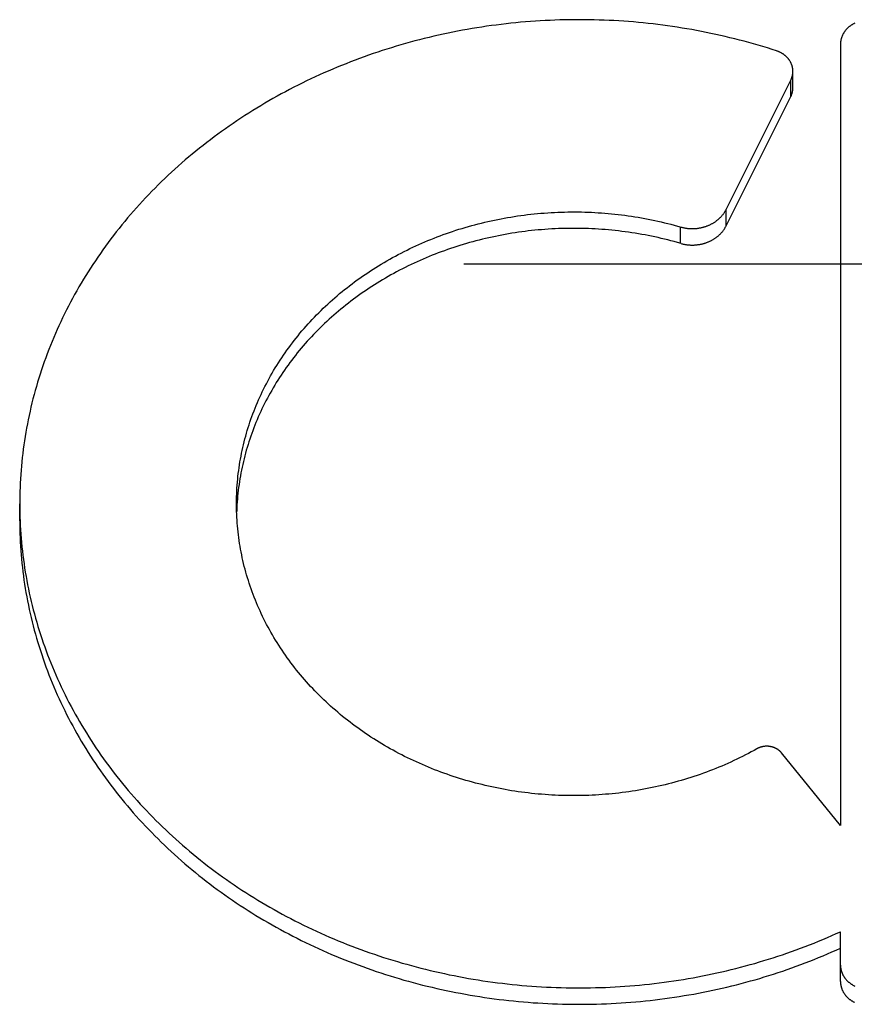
# Model space of a CAD drawing. Header units: inches. Extents: x 0 to 94.4, y 0 to 61.1.
# Tile 80 of 112: x 69.733 to 69.987, y 36.696 to 36.995. Entities that reach past the tile are written whole.
import ezdxf

# ---------------------------------------------------------------- set-up
doc = ezdxf.new("R2010")
doc.units = ezdxf.units.IN
doc.header["$LTSCALE"] = 5.194444
doc.header["$MEASUREMENT"] = 0
doc.linetypes.add('HIDDEN', pattern=[0.2, 0.1, -0.1])
doc.layers.add('DEFAULT_2', color=8, linetype='HIDDEN')
doc.layers.add('DOOR_ASSEMBLY', color=7, linetype='CONTINUOUS')

msp = doc.modelspace()

# ---------------------------------------------------------------- linework, layer by layer
at = {"layer": 'DEFAULT_2', "color": 8, "linetype": 'HIDDEN'}
msp.add_line((92.20439, 36.92081), (69.01142, 36.92081), dxfattribs=at)
at = {"layer": 'DOOR_ASSEMBLY', "color": 7, "linetype": 'Continuous'}
for p, q in [((69.98281, 36.98776), (69.98281, 36.75012)), ((69.96835, 36.97451), (69.96835, 36.97951)), ((69.94803, 36.93748), (69.96771, 36.97686)), ((69.96771, 36.97186), (69.96771, 36.97686)), ((69.94803, 36.93248), (69.96771, 36.97186)), ((69.94811, 36.93263), (69.94811, 36.93763)), ((69.93421, 36.92717), (69.93421, 36.93217)), ((69.73331, 36.84278), (69.73331, 36.84798)), ((69.98281, 36.75012), (69.96491, 36.77221)), ((69.98281, 36.70269), (69.98281, 36.71785))]:
    msp.add_line(p, q, dxfattribs=at)
for points in [[(69.96341, 36.9857), (69.96201, 36.98615), (69.96061, 36.9866), (69.9592, 36.98703), (69.95778, 36.98745), (69.95637, 36.98785), (69.95494, 36.98825), (69.95352, 36.98864), (69.95209, 36.98902), (69.95066, 36.98938), (69.94922, 36.98974), (69.94778, 36.99008), (69.94634, 36.99042), (69.94489, 36.99074), (69.94344, 36.99105), (69.94199, 36.99135), (69.94053, 36.99164), (69.93907, 36.99191), (69.93761, 36.99218), (69.93615, 36.99244), (69.93468, 36.99268), (69.93321, 36.99291), (69.93174, 36.99314), (69.93026, 36.99335), (69.92879, 36.99355), (69.92731, 36.99373), (69.92583, 36.99391), (69.92435, 36.99408), (69.92286, 36.99423), (69.92138, 36.99437), (69.91989, 36.99451), (69.91841, 36.99463), (69.91692, 36.99474), (69.91543, 36.99483), (69.91394, 36.99492), (69.91245, 36.995), (69.91095, 36.99506), (69.90946, 36.99511), (69.90797, 36.99515), (69.90648, 36.99518), (69.90498, 36.9952), (69.90349, 36.99521), (69.90199, 36.9952), (69.9005, 36.99519), (69.89901, 36.99516), (69.89751, 36.99512), (69.89602, 36.99507), (69.89453, 36.99501), (69.89304, 36.99494), (69.89155, 36.99486), (69.89006, 36.99476), (69.88857, 36.99465), (69.88708, 36.99454), (69.88559, 36.99441), (69.88411, 36.99427), (69.88262, 36.99412), (69.88114, 36.99395), (69.87966, 36.99378), (69.87818, 36.99359), (69.87671, 36.9934), (69.87523, 36.99319), (69.87376, 36.99297), (69.87229, 36.99274), (69.87082, 36.9925), (69.86936, 36.99224), (69.8679, 36.99198), (69.86644, 36.9917), (69.86498, 36.99142), (69.86353, 36.99112), (69.86207, 36.99081), (69.86063, 36.99049), (69.85918, 36.99016), (69.85774, 36.98982), (69.8563, 36.98947), (69.85487, 36.98911), (69.85344, 36.98873), (69.85201, 36.98835), (69.85059, 36.98795), (69.84917, 36.98754), (69.84776, 36.98713), (69.84635, 36.9867), (69.84494, 36.98626), (69.84354, 36.98581), (69.84215, 36.98535), (69.84076, 36.98488), (69.83937, 36.9844), (69.83799, 36.98391), (69.83661, 36.9834), (69.83524, 36.98289), (69.83387, 36.98237), (69.83251, 36.98183), (69.83116, 36.98129), (69.82981, 36.98074), (69.82846, 36.98017), (69.82712, 36.9796), (69.82579, 36.97901), (69.82447, 36.97842), (69.82314, 36.97781), (69.82183, 36.9772), (69.82052, 36.97657), (69.81922, 36.97594), (69.81793, 36.97529), (69.81664, 36.97464), (69.81536, 36.97397), (69.81408, 36.9733), (69.81281, 36.97262), (69.81155, 36.97192), (69.8103, 36.97122), (69.80905, 36.97051), (69.80781, 36.96978), (69.80658, 36.96905), (69.80535, 36.96831), (69.80414, 36.96756), (69.80293, 36.9668), (69.80173, 36.96603), (69.80053, 36.96526), (69.79935, 36.96447), (69.79817, 36.96367), (69.797, 36.96287), (69.79584, 36.96206), (69.79468, 36.96123), (69.79354, 36.9604), (69.7924, 36.95956), (69.79127, 36.95871), (69.79015, 36.95786), (69.78904, 36.95699), (69.78794, 36.95612), (69.78685, 36.95524), (69.78577, 36.95435), (69.78469, 36.95345), (69.78363, 36.95254), (69.78257, 36.95163), (69.78152, 36.9507), (69.78048, 36.94977), (69.77946, 36.94883), (69.77844, 36.94789), (69.77743, 36.94693), (69.77643, 36.94597), (69.77544, 36.945), (69.77446, 36.94402), (69.77349, 36.94304), (69.77253, 36.94205), (69.77158, 36.94105), (69.77064, 36.94004), (69.76971, 36.93903), (69.7688, 36.93801), (69.76789, 36.93698), (69.76699, 36.93595), (69.7661, 36.93491), (69.76523, 36.93386), (69.76436, 36.93281), (69.7635, 36.93175), (69.76266, 36.93068), (69.76183, 36.92961), (69.761, 36.92853), (69.76019, 36.92744), (69.75939, 36.92635), (69.7586, 36.92525), (69.75782, 36.92414), (69.75706, 36.92303), (69.7563, 36.92192), (69.75556, 36.9208), (69.75482, 36.91967), (69.7541, 36.91854), (69.75339, 36.9174), (69.75269, 36.91626), (69.75201, 36.91511), (69.75133, 36.91395), (69.75067, 36.91279), (69.75001, 36.91163), (69.74937, 36.91046), (69.74875, 36.90929), (69.74813, 36.90811), (69.74753, 36.90692), (69.74693, 36.90574), (69.74635, 36.90454), (69.74579, 36.90335), (69.74523, 36.90215), (69.74469, 36.90094), (69.74416, 36.89973), (69.74364, 36.89852), (69.74313, 36.8973), (69.74264, 36.89608), (69.74215, 36.89486), (69.74169, 36.89363), (69.74123, 36.8924), (69.74078, 36.89116), (69.74035, 36.88992), (69.73993, 36.88868), (69.73953, 36.88744), (69.73913, 36.88619), (69.73875, 36.88494), (69.73838, 36.88368), (69.73803, 36.88243), (69.73768, 36.88117), (69.73735, 36.87991), (69.73704, 36.87864), (69.73673, 36.87738), (69.73644, 36.87611), (69.73616, 36.87484)], [(69.98715, 36.99413), (69.98701, 36.99406), (69.98687, 36.99399), (69.98674, 36.99392), (69.98661, 36.99385), (69.98648, 36.99377), (69.98635, 36.99369), (69.98622, 36.99361), (69.9861, 36.99353), (69.98597, 36.99345), (69.98585, 36.99336), (69.98573, 36.99328), (69.98561, 36.99319), (69.9855, 36.99309), (69.98538, 36.993), (69.98527, 36.99291), (69.98516, 36.99281), (69.98505, 36.99271), (69.98495, 36.99261), (69.98484, 36.99251), (69.98474, 36.9924), (69.98464, 36.9923), (69.98454, 36.99219), (69.98445, 36.99208), (69.98436, 36.99197), (69.98427, 36.99186), (69.98418, 36.99175), (69.9841, 36.99163), (69.98401, 36.99152), (69.98393, 36.9914), (69.98386, 36.99128), (69.98378, 36.99116), (69.98371, 36.99104), (69.98364, 36.99092), (69.98357, 36.99079), (69.98351, 36.99067), (69.98345, 36.99055), (69.98339, 36.99042), (69.98333, 36.99029), (69.98328, 36.99016), (69.98323, 36.99004), (69.98318, 36.98991), (69.98314, 36.98978), (69.9831, 36.98964), (69.98306, 36.98951), (69.98302, 36.98938), (69.98299, 36.98925), (69.98296, 36.98911), (69.98293, 36.98898), (69.9829, 36.98885), (69.98288, 36.98871), (69.98286, 36.98858), (69.98285, 36.98844), (69.98283, 36.9883), (69.98282, 36.98817), (69.98281, 36.98803), (69.98281, 36.9879), (69.98281, 36.98776)], [(69.96835, 36.97951), (69.96835, 36.97959), (69.96835, 36.97972), (69.96834, 36.97985), (69.96833, 36.97997), (69.96832, 36.9801), (69.9683, 36.98023), (69.96829, 36.98036), (69.96827, 36.98048), (69.96824, 36.98061), (69.96822, 36.98073), (69.96819, 36.98086), (69.96816, 36.98098), (69.96812, 36.98111), (69.96809, 36.98123), (69.96805, 36.98136), (69.968, 36.98148), (69.96796, 36.9816), (69.96791, 36.98172), (69.96786, 36.98184), (69.96781, 36.98196), (69.96775, 36.98208), (69.96769, 36.9822), (69.96763, 36.98231), (69.96757, 36.98243), (69.9675, 36.98254), (69.96743, 36.98265), (69.96736, 36.98277), (69.96729, 36.98288), (69.96721, 36.98299), (69.96713, 36.98309), (69.96705, 36.9832), (69.96697, 36.98331), (69.96688, 36.98341), (69.96679, 36.98351), (69.9667, 36.98361), (69.96661, 36.98371), (69.96652, 36.98381), (69.96642, 36.98391), (69.96632, 36.984), (69.96622, 36.9841), (69.96612, 36.98419), (69.96601, 36.98428), (69.9659, 36.98436), (69.96579, 36.98445), (69.96568, 36.98453), (69.96557, 36.98462), (69.96545, 36.9847), (69.96534, 36.98478), (69.96522, 36.98485), (69.9651, 36.98493), (69.96498, 36.985), (69.96486, 36.98507), (69.96473, 36.98514), (69.9646, 36.9852), (69.96448, 36.98527), (69.96435, 36.98533), (69.96422, 36.98539), (69.96409, 36.98545), (69.96395, 36.9855), (69.96382, 36.98556), (69.96368, 36.98561), (69.96355, 36.98566), (69.96341, 36.9857)], [(69.96771, 36.97686), (69.96777, 36.97697), (69.96782, 36.97709), (69.96787, 36.97721), (69.96792, 36.97733), (69.96797, 36.97745), (69.96802, 36.97758), (69.96806, 36.9777), (69.9681, 36.97782), (69.96813, 36.97794), (69.96817, 36.97807), (69.9682, 36.97819), (69.96823, 36.97832), (69.96825, 36.97845), (69.96827, 36.97857), (69.96829, 36.9787), (69.96831, 36.97883), (69.96832, 36.97895), (69.96833, 36.97908), (69.96834, 36.97921), (69.96835, 36.97934), (69.96835, 36.97946)], [(69.96771, 36.97186), (69.96777, 36.97197), (69.96782, 36.97209), (69.96787, 36.9722), (69.96792, 36.97232), (69.96797, 36.97244), (69.96801, 36.97256), (69.96805, 36.97268), (69.96809, 36.9728), (69.96813, 36.97292), (69.96816, 36.97304), (69.96819, 36.97316), (69.96822, 36.97328), (69.96824, 36.97341), (69.96827, 36.97353), (69.96829, 36.97365), (69.9683, 36.97378), (69.96832, 36.9739), (69.96833, 36.97403), (69.96834, 36.97415), (69.96835, 36.97428), (69.96835, 36.9744), (69.96835, 36.97451)], [(69.93439, 36.93212), (69.93458, 36.93207), (69.93477, 36.93202), (69.93496, 36.93198), (69.93515, 36.93194), (69.93534, 36.9319), (69.93553, 36.93187), (69.93572, 36.93183), (69.93591, 36.9318), (69.9361, 36.93178), (69.9363, 36.93175), (69.93649, 36.93173), (69.93669, 36.93172), (69.93688, 36.9317), (69.93708, 36.93169), (69.93727, 36.93168), (69.93747, 36.93167), (69.93766, 36.93167), (69.93786, 36.93167), (69.93805, 36.93167), (69.93825, 36.93168), (69.93844, 36.93169), (69.93864, 36.9317), (69.93883, 36.93171), (69.93902, 36.93173), (69.93922, 36.93175), (69.93941, 36.93178), (69.9396, 36.9318), (69.9398, 36.93183), (69.93999, 36.93186), (69.94018, 36.9319), (69.94037, 36.93194), (69.94056, 36.93198), (69.94075, 36.93202), (69.94094, 36.93207), (69.94112, 36.93212), (69.94131, 36.93217), (69.94149, 36.93222), (69.94168, 36.93228), (69.94186, 36.93234), (69.94204, 36.9324), (69.94222, 36.93247), (69.9424, 36.93254), (69.94258, 36.93261), (69.94275, 36.93268), (69.94292, 36.93276), (69.9431, 36.93284), (69.94327, 36.93292), (69.94344, 36.93301), (69.9436, 36.93309), (69.94377, 36.93318), (69.94393, 36.93327), (69.9441, 36.93337), (69.94426, 36.93346), (69.94442, 36.93356), (69.94457, 36.93366), (69.94473, 36.93377), (69.94488, 36.93387), (69.94503, 36.93398), (69.94517, 36.93409), (69.94532, 36.93421), (69.94546, 36.93432), (69.9456, 36.93444), (69.94574, 36.93456), (69.94588, 36.93468), (69.94601, 36.9348), (69.94614, 36.93493), (69.94627, 36.93506), (69.9464, 36.93518), (69.94652, 36.93532), (69.94664, 36.93545), (69.94676, 36.93558), (69.94687, 36.93572), (69.94699, 36.93586), (69.9471, 36.936), (69.9472, 36.93614), (69.94731, 36.93628), (69.94741, 36.93643), (69.94751, 36.93657), (69.9476, 36.93672), (69.94769, 36.93687), (69.94778, 36.93702), (69.94787, 36.93717), (69.94795, 36.93732), (69.94803, 36.93748)], [(69.79921, 36.84798), (69.79921, 36.84834), (69.79922, 36.84922), (69.79924, 36.85011), (69.79927, 36.851), (69.79931, 36.85189), (69.79936, 36.85277), (69.79942, 36.85366), (69.79949, 36.85454), (69.79957, 36.85543), (69.79966, 36.85631), (69.79976, 36.85719), (69.79987, 36.85808), (69.8, 36.85896), (69.80013, 36.85984), (69.80027, 36.86072), (69.80042, 36.86159), (69.80058, 36.86247), (69.80076, 36.86335), (69.80094, 36.86422), (69.80113, 36.86509), (69.80133, 36.86596), (69.80155, 36.86683), (69.80177, 36.86769), (69.802, 36.86856), (69.80224, 36.86942), (69.8025, 36.87028), (69.80276, 36.87114), (69.80303, 36.87199), (69.80331, 36.87285), (69.8036, 36.8737), (69.80391, 36.87455), (69.80422, 36.87539), (69.80454, 36.87623), (69.80487, 36.87707), (69.80521, 36.87791), (69.80556, 36.87875), (69.80592, 36.87958), (69.80629, 36.8804), (69.80667, 36.88123), (69.80706, 36.88205), (69.80746, 36.88287), (69.80786, 36.88368), (69.80828, 36.88449), (69.80871, 36.8853), (69.80914, 36.8861), (69.80959, 36.8869), (69.81004, 36.8877), (69.8105, 36.88849), (69.81097, 36.88928), (69.81146, 36.89006), (69.81195, 36.89084), (69.81244, 36.89162), (69.81295, 36.89239), (69.81347, 36.89315), (69.814, 36.89391), (69.81453, 36.89467), (69.81507, 36.89542), (69.81563, 36.89617), (69.81619, 36.89691), (69.81676, 36.89765), (69.81733, 36.89838), (69.81792, 36.89911), (69.81851, 36.89984), (69.81912, 36.90055), (69.81973, 36.90127), (69.82035, 36.90197), (69.82097, 36.90267), (69.82161, 36.90337), (69.82225, 36.90406), (69.8229, 36.90475), (69.82356, 36.90543), (69.82423, 36.9061), (69.8249, 36.90677), (69.82559, 36.90743), (69.82628, 36.90809), (69.82697, 36.90874), (69.82768, 36.90938), (69.82839, 36.91002), (69.82911, 36.91065), (69.82984, 36.91127), (69.83057, 36.91189), (69.83131, 36.91251), (69.83206, 36.91311), (69.83282, 36.91371), (69.83358, 36.91431), (69.83435, 36.91489), (69.83512, 36.91547), (69.83591, 36.91605), (69.8367, 36.91661), (69.83749, 36.91717), (69.83829, 36.91772), (69.8391, 36.91827), (69.83992, 36.91881), (69.84074, 36.91934), (69.84156, 36.91986), (69.8424, 36.92038), (69.84323, 36.92089), (69.84408, 36.92139), (69.84493, 36.92189), (69.84579, 36.92238), (69.84665, 36.92286), (69.84751, 36.92333), (69.84839, 36.92379), (69.84926, 36.92425), (69.85015, 36.9247), (69.85104, 36.92515), (69.85193, 36.92558), (69.85283, 36.92601), (69.85373, 36.92643), (69.85464, 36.92684), (69.85555, 36.92724), (69.85647, 36.92764), (69.85739, 36.92803), (69.85832, 36.9284), (69.85925, 36.92878), (69.86018, 36.92914), (69.86112, 36.9295), (69.86206, 36.92984), (69.86301, 36.93018), (69.86396, 36.93051), (69.86491, 36.93084), (69.86587, 36.93115), (69.86683, 36.93146), (69.8678, 36.93175), (69.86877, 36.93204), (69.86974, 36.93232), (69.87072, 36.9326), (69.87169, 36.93286), (69.87268, 36.93312), (69.87366, 36.93336), (69.87465, 36.9336), (69.87564, 36.93383), (69.87663, 36.93405), (69.87762, 36.93427), (69.87862, 36.93447), (69.87962, 36.93467), (69.88062, 36.93485), (69.88163, 36.93503), (69.88263, 36.9352), (69.88364, 36.93536), (69.88465, 36.93551), (69.88566, 36.93566), (69.88667, 36.93579), (69.88769, 36.93592), (69.8887, 36.93603), (69.88972, 36.93614), (69.89074, 36.93624), (69.89176, 36.93633), (69.89278, 36.93641), (69.8938, 36.93649), (69.89482, 36.93655), (69.89584, 36.93661), (69.89687, 36.93665), (69.89789, 36.93669), (69.89892, 36.93672), (69.89994, 36.93674), (69.90096, 36.93675), (69.90199, 36.93675), (69.90301, 36.93675), (69.90404, 36.93673), (69.90506, 36.9367), (69.90609, 36.93667), (69.90711, 36.93663), (69.90813, 36.93658), (69.90916, 36.93652), (69.91018, 36.93645), (69.9112, 36.93637), (69.91222, 36.93628), (69.91324, 36.93619), (69.91425, 36.93608), (69.91527, 36.93597), (69.91629, 36.93585), (69.9173, 36.93572), (69.91831, 36.93558), (69.91932, 36.93543), (69.92033, 36.93528), (69.92134, 36.93511), (69.92234, 36.93494), (69.92334, 36.93475), (69.92434, 36.93456), (69.92534, 36.93436), (69.92634, 36.93415), (69.92733, 36.93393), (69.92832, 36.93371), (69.92931, 36.93347), (69.9303, 36.93323), (69.93128, 36.93298), (69.93226, 36.93272), (69.93324, 36.93245), (69.93439, 36.93212)], [(69.93439, 36.92712), (69.93324, 36.92745), (69.93227, 36.92772), (69.93129, 36.92797), (69.93032, 36.92822), (69.92934, 36.92847), (69.92835, 36.9287), (69.92737, 36.92893), (69.92638, 36.92914), (69.92539, 36.92935), (69.92439, 36.92955), (69.9234, 36.92974), (69.9224, 36.92992), (69.9214, 36.9301), (69.9204, 36.93026), (69.9194, 36.93042), (69.91839, 36.93057), (69.91738, 36.93071), (69.91638, 36.93084), (69.91537, 36.93096), (69.91435, 36.93107), (69.91334, 36.93118), (69.91233, 36.93127), (69.91131, 36.93136), (69.9103, 36.93144), (69.90928, 36.93151), (69.90826, 36.93157), (69.90725, 36.93162), (69.90623, 36.93167), (69.90521, 36.9317), (69.90419, 36.93173), (69.90317, 36.93174), (69.90215, 36.93175), (69.90113, 36.93175), (69.90011, 36.93174), (69.89909, 36.93172), (69.89807, 36.9317), (69.89705, 36.93166), (69.89604, 36.93162), (69.89502, 36.93156), (69.894, 36.9315), (69.89298, 36.93143), (69.89197, 36.93135), (69.89095, 36.93126), (69.88994, 36.93117), (69.88893, 36.93106), (69.88792, 36.93095), (69.88691, 36.93082), (69.8859, 36.93069), (69.88489, 36.93055), (69.88389, 36.9304), (69.88288, 36.93024), (69.88188, 36.93008), (69.88088, 36.9299), (69.87989, 36.92972), (69.87889, 36.92952), (69.8779, 36.92932), (69.87691, 36.92911), (69.87592, 36.9289), (69.87493, 36.92867), (69.87395, 36.92844), (69.87297, 36.92819), (69.87199, 36.92794), (69.87102, 36.92768), (69.87005, 36.92741), (69.86908, 36.92713), (69.86812, 36.92685), (69.86715, 36.92656), (69.8662, 36.92625), (69.86524, 36.92594), (69.86429, 36.92563), (69.86334, 36.9253), (69.8624, 36.92496), (69.86146, 36.92462), (69.86052, 36.92427), (69.85959, 36.92391), (69.85866, 36.92355), (69.85774, 36.92317), (69.85682, 36.92279), (69.85591, 36.9224), (69.855, 36.922), (69.85409, 36.92159), (69.85319, 36.92118), (69.8523, 36.92076), (69.8514, 36.92033), (69.85052, 36.91989), (69.84964, 36.91944), (69.84876, 36.91899), (69.84789, 36.91853), (69.84703, 36.91806), (69.84617, 36.91759), (69.84531, 36.91711), (69.84446, 36.91662), (69.84362, 36.91612), (69.84278, 36.91562), (69.84195, 36.91511), (69.84113, 36.91459), (69.84031, 36.91406), (69.83949, 36.91353), (69.83869, 36.91299), (69.83789, 36.91244), (69.83709, 36.91189), (69.8363, 36.91133), (69.83552, 36.91076), (69.83475, 36.91019), (69.83398, 36.90961), (69.83322, 36.90902), (69.83246, 36.90843), (69.83171, 36.90783), (69.83097, 36.90722), (69.83024, 36.90661), (69.82951, 36.90599), (69.82879, 36.90537), (69.82808, 36.90474), (69.82737, 36.9041), (69.82667, 36.90345), (69.82598, 36.90281), (69.8253, 36.90215), (69.82462, 36.90149), (69.82395, 36.90082), (69.82329, 36.90015), (69.82264, 36.89947), (69.82199, 36.89879), (69.82136, 36.8981), (69.82073, 36.8974), (69.82011, 36.8967), (69.81949, 36.896), (69.81889, 36.89529), (69.81829, 36.89457), (69.8177, 36.89385), (69.81712, 36.89312), (69.81655, 36.89239), (69.81599, 36.89165), (69.81543, 36.89091), (69.81489, 36.89017), (69.81435, 36.88942), (69.81382, 36.88866), (69.8133, 36.8879), (69.81279, 36.88714), (69.81229, 36.88637), (69.81179, 36.8856), (69.81131, 36.88482), (69.81083, 36.88404), (69.81036, 36.88326), (69.80991, 36.88247), (69.80946, 36.88167), (69.80902, 36.88088), (69.80859, 36.88008), (69.80817, 36.87927), (69.80775, 36.87847), (69.80735, 36.87765), (69.80696, 36.87684), (69.80657, 36.87602), (69.8062, 36.8752), (69.80583, 36.87438), (69.80548, 36.87355), (69.80513, 36.87272), (69.80479, 36.87188), (69.80447, 36.87105), (69.80415, 36.87021), (69.80384, 36.86937), (69.80354, 36.86852), (69.80325, 36.86768), (69.80298, 36.86683), (69.80271, 36.86597), (69.80245, 36.86512), (69.8022, 36.86426), (69.80196, 36.86341), (69.80173, 36.86255), (69.80151, 36.86168), (69.8013, 36.86082), (69.8011, 36.85995), (69.80091, 36.85909), (69.80073, 36.85822), (69.80056, 36.85735), (69.8004, 36.85647), (69.80025, 36.8556), (69.80011, 36.85473), (69.79998, 36.85385), (69.79986, 36.85297), (69.79975, 36.8521), (69.79965, 36.85122), (69.79956, 36.85034), (69.79948, 36.84946), (69.79941, 36.84858), (69.79935, 36.84769), (69.7993, 36.84681), (69.79927, 36.84593), (69.79925, 36.84548)], [(69.93439, 36.92712), (69.93457, 36.92707), (69.93476, 36.92703), (69.93494, 36.92698), (69.93513, 36.92694), (69.93531, 36.92691), (69.9355, 36.92687), (69.93569, 36.92684), (69.93587, 36.92681), (69.93606, 36.92678), (69.93625, 36.92676), (69.93644, 36.92674), (69.93663, 36.92672), (69.93682, 36.92671), (69.93701, 36.92669), (69.9372, 36.92668), (69.93739, 36.92668), (69.93758, 36.92667), (69.93777, 36.92667), (69.93796, 36.92667), (69.93815, 36.92668), (69.93834, 36.92668), (69.93853, 36.92669), (69.93872, 36.92671), (69.93891, 36.92672), (69.9391, 36.92674), (69.93929, 36.92676), (69.93948, 36.92679), (69.93967, 36.92681), (69.93986, 36.92684), (69.94004, 36.92687), (69.94023, 36.92691), (69.94042, 36.92695), (69.9406, 36.92699), (69.94079, 36.92703), (69.94097, 36.92708), (69.94115, 36.92712), (69.94133, 36.92718), (69.94151, 36.92723), (69.94169, 36.92729), (69.94187, 36.92735), (69.94205, 36.92741), (69.94222, 36.92747), (69.9424, 36.92754), (69.94257, 36.92761), (69.94274, 36.92768), (69.94291, 36.92776), (69.94308, 36.92783), (69.94325, 36.92791), (69.94341, 36.92799), (69.94358, 36.92808), (69.94374, 36.92817), (69.9439, 36.92825), (69.94406, 36.92835), (69.94422, 36.92844), (69.94437, 36.92854), (69.94453, 36.92863), (69.94468, 36.92874), (69.94483, 36.92884), (69.94497, 36.92894), (69.94512, 36.92905), (69.94526, 36.92916), (69.9454, 36.92927), (69.94554, 36.92939), (69.94568, 36.9295), (69.94581, 36.92962), (69.94594, 36.92974), (69.94607, 36.92986), (69.9462, 36.92998), (69.94632, 36.93011), (69.94645, 36.93023), (69.94656, 36.93036), (69.94668, 36.93049), (69.9468, 36.93063), (69.94691, 36.93076), (69.94702, 36.9309), (69.94712, 36.93103), (69.94723, 36.93117), (69.94733, 36.93131), (69.94743, 36.93145), (69.94752, 36.9316), (69.94761, 36.93174), (69.9477, 36.93189), (69.94779, 36.93203), (69.94787, 36.93218), (69.94796, 36.93233), (69.94803, 36.93248)], [(69.73616, 36.87484), (69.73589, 36.87356), (69.73564, 36.87229), (69.7354, 36.87101), (69.73517, 36.86973), (69.73496, 36.86845), (69.73476, 36.86717), (69.73457, 36.86589), (69.7344, 36.8646), (69.73423, 36.86332), (69.73408, 36.86203), (69.73395, 36.86074), (69.73383, 36.85945), (69.73372, 36.85816), (69.73362, 36.85687), (69.73354, 36.85558), (69.73346, 36.85429), (69.73341, 36.85299), (69.73336, 36.8517), (69.73333, 36.85041), (69.73331, 36.84911), (69.73331, 36.84798)], [(69.73331, 36.84782), (69.73332, 36.84652), (69.73334, 36.84523), (69.73337, 36.84394), (69.73342, 36.84264), (69.73348, 36.84135), (69.73356, 36.84006), (69.73364, 36.83877), (69.73374, 36.83748), (69.73386, 36.83619), (69.73398, 36.8349), (69.73412, 36.83361), (69.73427, 36.83232), (69.73444, 36.83104), (69.73462, 36.82975), (69.73481, 36.82847), (69.73501, 36.82719), (69.73523, 36.82591), (69.73546, 36.82463), (69.73571, 36.82335), (69.73596, 36.82208), (69.73623, 36.82081), (69.73651, 36.81954), (69.73681, 36.81827), (69.73712, 36.817), (69.73744, 36.81574), (69.73777, 36.81448), (69.73812, 36.81322), (69.73848, 36.81196), (69.73885, 36.81071), (69.73923, 36.80946), (69.73963, 36.80821), (69.74004, 36.80697), (69.74046, 36.80573), (69.7409, 36.80449), (69.74134, 36.80326), (69.7418, 36.80202), (69.74228, 36.8008), (69.74276, 36.79957), (69.74326, 36.79835), (69.74377, 36.79714), (69.74429, 36.79593), (69.74483, 36.79472), (69.74537, 36.79351), (69.74593, 36.79231), (69.7465, 36.79112), (69.74709, 36.78993), (69.74768, 36.78874), (69.74829, 36.78756), (69.74891, 36.78638), (69.74954, 36.78521), (69.75018, 36.78404), (69.75084, 36.78288), (69.7515, 36.78172), (69.75218, 36.78057), (69.75287, 36.77942), (69.75357, 36.77828), (69.75429, 36.77714), (69.75501, 36.77601), (69.75575, 36.77488), (69.75649, 36.77376), (69.75725, 36.77265), (69.75802, 36.77154), (69.7588, 36.77044), (69.7596, 36.76934), (69.7604, 36.76825), (69.76121, 36.76717), (69.76204, 36.76609), (69.76288, 36.76502), (69.76372, 36.76395), (69.76458, 36.76289), (69.76545, 36.76184), (69.76633, 36.76079), (69.76722, 36.75975), (69.76812, 36.75872), (69.76903, 36.7577), (69.76995, 36.75668), (69.77088, 36.75567), (69.77183, 36.75466), (69.77278, 36.75366), (69.77374, 36.75268), (69.77471, 36.75169), (69.77569, 36.75072), (69.77669, 36.74975), (69.77769, 36.74879), (69.7787, 36.74784), (69.77972, 36.74689), (69.78075, 36.74596), (69.78179, 36.74503), (69.78284, 36.74411), (69.7839, 36.7432), (69.78497, 36.74229), (69.78604, 36.74139), (69.78713, 36.74051), (69.78822, 36.73963), (69.78933, 36.73875), (69.79044, 36.73789), (69.79156, 36.73704), (69.79269, 36.73619), (69.79383, 36.73535), (69.79498, 36.73452), (69.79613, 36.7337), (69.7973, 36.73289), (69.79847, 36.73209), (69.79965, 36.7313), (69.80084, 36.73051), (69.80203, 36.72974), (69.80324, 36.72897), (69.80445, 36.72821), (69.80567, 36.72747), (69.80689, 36.72673), (69.80813, 36.726), (69.80937, 36.72528), (69.81062, 36.72457), (69.81187, 36.72387), (69.81314, 36.72318), (69.81441, 36.7225), (69.81568, 36.72182), (69.81697, 36.72116), (69.81826, 36.72051), (69.81955, 36.71987), (69.82086, 36.71924), (69.82217, 36.71861), (69.82348, 36.718), (69.82481, 36.7174), (69.82613, 36.71681), (69.82747, 36.71622), (69.82881, 36.71565), (69.83015, 36.71509), (69.8315, 36.71454), (69.83286, 36.714), (69.83422, 36.71347), (69.83559, 36.71294), (69.83696, 36.71243), (69.83834, 36.71194), (69.83973, 36.71145), (69.84111, 36.71097), (69.84251, 36.7105), (69.8439, 36.71004), (69.84531, 36.7096), (69.84671, 36.70916), (69.84812, 36.70873), (69.84954, 36.70832), (69.85096, 36.70792), (69.85238, 36.70752), (69.85381, 36.70714), (69.85524, 36.70677), (69.85667, 36.70641), (69.85811, 36.70606), (69.85955, 36.70572), (69.861, 36.70539), (69.86245, 36.70508), (69.8639, 36.70477), (69.86535, 36.70448), (69.86681, 36.70419), (69.86827, 36.70392), (69.86973, 36.70366), (69.8712, 36.70341), (69.87267, 36.70317), (69.87414, 36.70294), (69.87561, 36.70273), (69.87709, 36.70252), (69.87856, 36.70233), (69.88004, 36.70215), (69.88152, 36.70197), (69.88301, 36.70181), (69.88449, 36.70167), (69.88598, 36.70153), (69.88746, 36.7014), (69.88895, 36.70129), (69.89044, 36.70118), (69.89193, 36.70109), (69.89342, 36.70101), (69.89491, 36.70094), (69.8964, 36.70088), (69.8979, 36.70083), (69.89939, 36.7008), (69.90088, 36.70078), (69.90238, 36.70076), (69.90387, 36.70076), (69.90537, 36.70077), (69.90686, 36.70079), (69.90835, 36.70083), (69.90985, 36.70087), (69.91134, 36.70092), (69.91283, 36.70099), (69.91432, 36.70107), (69.91581, 36.70116), (69.9173, 36.70126), (69.91879, 36.70137), (69.92028, 36.7015), (69.92176, 36.70163), (69.92325, 36.70178), (69.92473, 36.70193), (69.92621, 36.7021), (69.92769, 36.70228), (69.92917, 36.70247), (69.93064, 36.70268), (69.93212, 36.70289), (69.93359, 36.70311)], [(69.80045, 36.83419), (69.8003, 36.83507), (69.80016, 36.83595), (69.80002, 36.83683), (69.7999, 36.83771), (69.79978, 36.83859), (69.79968, 36.83948), (69.79959, 36.84036), (69.7995, 36.84124), (69.79943, 36.84213), (69.79937, 36.84302), (69.79932, 36.8439), (69.79928, 36.84479), (69.79924, 36.84568), (69.79922, 36.84656), (69.79921, 36.84745), (69.79921, 36.84798)], [(69.73331, 36.84278), (69.73332, 36.84149), (69.73334, 36.8402), (69.73337, 36.83892), (69.73342, 36.83763), (69.73348, 36.83634), (69.73356, 36.83505), (69.73364, 36.83377), (69.73374, 36.83248), (69.73385, 36.8312), (69.73398, 36.82992), (69.73412, 36.82863), (69.73427, 36.82735), (69.73443, 36.82607), (69.73461, 36.82479), (69.7348, 36.82352), (69.73501, 36.82224), (69.73522, 36.82096), (69.73545, 36.81969), (69.73569, 36.81842), (69.73595, 36.81715), (69.73621, 36.81588), (69.73649, 36.81462), (69.73679, 36.81336), (69.73709, 36.8121), (69.73741, 36.81084), (69.73774, 36.80958), (69.73809, 36.80833), (69.73844, 36.80708), (69.73881, 36.80583), (69.73919, 36.80459), (69.73959, 36.80334), (69.73999, 36.8021), (69.74041, 36.80087), (69.74085, 36.79964), (69.74129, 36.79841), (69.74175, 36.79718), (69.74221, 36.79596), (69.7427, 36.79474), (69.74319, 36.79352), (69.7437, 36.79231), (69.74421, 36.79111), (69.74474, 36.7899), (69.74529, 36.7887), (69.74584, 36.78751), (69.74641, 36.78632), (69.74699, 36.78513), (69.74758, 36.78395), (69.74818, 36.78277), (69.74879, 36.7816), (69.74942, 36.78043), (69.75006, 36.77927), (69.75071, 36.77811), (69.75137, 36.77695), (69.75204, 36.7758), (69.75272, 36.77466), (69.75342, 36.77352), (69.75413, 36.77239), (69.75485, 36.77126), (69.75558, 36.77014), (69.75632, 36.76902), (69.75707, 36.76791), (69.75784, 36.76681), (69.75861, 36.76571), (69.7594, 36.76461), (69.76019, 36.76353), (69.761, 36.76245), (69.76182, 36.76137), (69.76265, 36.7603), (69.76349, 36.75924), (69.76434, 36.75818), (69.76521, 36.75713), (69.76608, 36.75609), (69.76696, 36.75505), (69.76785, 36.75402), (69.76876, 36.753), (69.76967, 36.75198), (69.7706, 36.75098), (69.77153, 36.74997), (69.77248, 36.74898), (69.77343, 36.74799), (69.7744, 36.74701), (69.77537, 36.74604), (69.77635, 36.74507), (69.77735, 36.74411), (69.77835, 36.74316), (69.77937, 36.74222), (69.78039, 36.74129), (69.78142, 36.74036), (69.78246, 36.73944), (69.78351, 36.73853), (69.78457, 36.73762), (69.78564, 36.73673), (69.78672, 36.73584), (69.78781, 36.73496), (69.7889, 36.73409), (69.79001, 36.73323), (69.79112, 36.73237), (69.79224, 36.73153), (69.79337, 36.73069), (69.79451, 36.72986), (69.79566, 36.72904), (69.79681, 36.72823), (69.79798, 36.72743), (69.79915, 36.72663), (69.80033, 36.72585), (69.80151, 36.72507), (69.80271, 36.72431), (69.80391, 36.72355), (69.80512, 36.7228), (69.80634, 36.72206), (69.80756, 36.72133), (69.8088, 36.72061), (69.81004, 36.7199), (69.81128, 36.7192), (69.81254, 36.7185), (69.8138, 36.71782), (69.81507, 36.71715), (69.81634, 36.71648), (69.81762, 36.71583), (69.81891, 36.71518), (69.82021, 36.71455), (69.82151, 36.71393), (69.82281, 36.71331), (69.82413, 36.71271), (69.82545, 36.71211), (69.82677, 36.71153), (69.8281, 36.71095), (69.82944, 36.71039), (69.83078, 36.70983), (69.83213, 36.70929), (69.83348, 36.70875), (69.83484, 36.70823), (69.8362, 36.70772), (69.83757, 36.70721), (69.83895, 36.70672), (69.84033, 36.70624), (69.84171, 36.70576), (69.8431, 36.7053), (69.84449, 36.70485), (69.84589, 36.70441), (69.84729, 36.70398), (69.8487, 36.70356), (69.85011, 36.70315), (69.85152, 36.70276), (69.85294, 36.70237), (69.85437, 36.70199), (69.85579, 36.70163), (69.85722, 36.70127), (69.85865, 36.70093), (69.86009, 36.7006), (69.86153, 36.70028), (69.86297, 36.69996), (69.86442, 36.69966), (69.86587, 36.69937), (69.86732, 36.6991), (69.86878, 36.69883), (69.87024, 36.69857), (69.8717, 36.69833), (69.87316, 36.69809), (69.87462, 36.69787), (69.87609, 36.69766), (69.87756, 36.69746), (69.87903, 36.69727), (69.8805, 36.69709), (69.88198, 36.69692), (69.88345, 36.69677), (69.88493, 36.69662), (69.88641, 36.69649), (69.88789, 36.69637), (69.88937, 36.69626), (69.89086, 36.69616), (69.89234, 36.69607), (69.89383, 36.69599), (69.89531, 36.69592), (69.8968, 36.69587), (69.89828, 36.69582), (69.89977, 36.69579), (69.90126, 36.69577), (69.90274, 36.69576), (69.90423, 36.69576), (69.90572, 36.69578), (69.90721, 36.6958), (69.90869, 36.69583), (69.91018, 36.69588), (69.91167, 36.69594), (69.91315, 36.69601), (69.91464, 36.69609), (69.91612, 36.69618), (69.9176, 36.69628), (69.91908, 36.6964), (69.92056, 36.69652), (69.92204, 36.69666), (69.92352, 36.6968), (69.925, 36.69696), (69.92647, 36.69713), (69.92794, 36.69731), (69.92941, 36.69751), (69.93088, 36.69771), (69.93235, 36.69792)], [(69.95742, 36.77347), (69.95656, 36.77299), (69.95569, 36.77252), (69.95481, 36.77206), (69.95394, 36.7716), (69.95305, 36.77116), (69.95216, 36.77072), (69.95127, 36.77028), (69.95037, 36.76986), (69.94946, 36.76944), (69.94855, 36.76903), (69.94764, 36.76863), (69.94672, 36.76823), (69.9458, 36.76785), (69.94487, 36.76747), (69.94394, 36.7671), (69.943, 36.76674), (69.94207, 36.76639), (69.94112, 36.76604), (69.94017, 36.7657), (69.93922, 36.76538), (69.93827, 36.76505), (69.93731, 36.76474), (69.93634, 36.76444), (69.93538, 36.76414), (69.93441, 36.76386), (69.93344, 36.76358), (69.93246, 36.76331), (69.93148, 36.76304), (69.9305, 36.76279), (69.92951, 36.76255), (69.92853, 36.76231), (69.92754, 36.76208), (69.92654, 36.76186), (69.92555, 36.76165), (69.92455, 36.76145), (69.92355, 36.76126), (69.92255, 36.76107), (69.92154, 36.76089), (69.92054, 36.76073), (69.91953, 36.76057), (69.91852, 36.76042), (69.91751, 36.76028), (69.91649, 36.76015), (69.91548, 36.76002), (69.91446, 36.75991), (69.91345, 36.7598), (69.91243, 36.7597), (69.91141, 36.75962), (69.91039, 36.75954), (69.90937, 36.75947), (69.90834, 36.7594), (69.90732, 36.75935), (69.9063, 36.75931), (69.90527, 36.75927), (69.90425, 36.75924), (69.90322, 36.75923), (69.9022, 36.75922), (69.90117, 36.75922), (69.90015, 36.75923), (69.89913, 36.75925), (69.8981, 36.75927), (69.89708, 36.75931), (69.89605, 36.75935), (69.89503, 36.75941), (69.89401, 36.75947), (69.89299, 36.75954), (69.89197, 36.75962), (69.89095, 36.75971), (69.88993, 36.75981), (69.88891, 36.75991), (69.8879, 36.76003), (69.88688, 36.76015), (69.88587, 36.76028), (69.88486, 36.76043), (69.88385, 36.76058), (69.88284, 36.76073), (69.88183, 36.7609), (69.88083, 36.76108), (69.87983, 36.76126), (69.87883, 36.76146), (69.87783, 36.76166), (69.87683, 36.76187), (69.87584, 36.76209), (69.87485, 36.76232), (69.87386, 36.76256), (69.87288, 36.7628), (69.8719, 36.76306), (69.87092, 36.76332), (69.86994, 36.76359), (69.86897, 36.76387), (69.868, 36.76416), (69.86703, 36.76445), (69.86607, 36.76476), (69.86511, 36.76507), (69.86416, 36.76539), (69.8632, 36.76572), (69.86226, 36.76606), (69.86131, 36.7664), (69.86037, 36.76676), (69.85944, 36.76712), (69.85851, 36.76749), (69.85758, 36.76787), (69.85666, 36.76825), (69.85574, 36.76865), (69.85482, 36.76905), (69.85392, 36.76946), (69.85301, 36.76988), (69.85211, 36.7703), (69.85122, 36.77073), (69.85033, 36.77117), (69.84944, 36.77162), (69.84857, 36.77208), (69.84769, 36.77254), (69.84682, 36.77302), (69.84596, 36.77349), (69.8451, 36.77398), (69.84425, 36.77447), (69.84341, 36.77498), (69.84257, 36.77548), (69.84173, 36.776), (69.84091, 36.77652), (69.84008, 36.77705), (69.83927, 36.77759), (69.83846, 36.77813), (69.83766, 36.77868), (69.83686, 36.77924), (69.83607, 36.77981), (69.83528, 36.78038), (69.83451, 36.78096), (69.83374, 36.78154), (69.83297, 36.78213), (69.83222, 36.78273), (69.83147, 36.78334), (69.83072, 36.78395), (69.82999, 36.78457), (69.82926, 36.78519), (69.82854, 36.78582), (69.82782, 36.78646), (69.82712, 36.7871), (69.82642, 36.78775), (69.82573, 36.7884), (69.82504, 36.78907), (69.82437, 36.78973), (69.8237, 36.7904), (69.82304, 36.79108), (69.82239, 36.79177), (69.82174, 36.79246), (69.8211, 36.79315), (69.82047, 36.79385), (69.81985, 36.79456), (69.81924, 36.79527), (69.81864, 36.79599), (69.81804, 36.79671), (69.81745, 36.79743), (69.81687, 36.79817), (69.8163, 36.7989), (69.81574, 36.79965), (69.81519, 36.80039), (69.81464, 36.80114), (69.8141, 36.8019), (69.81358, 36.80266), (69.81306, 36.80343), (69.81255, 36.8042), (69.81205, 36.80497), (69.81156, 36.80575), (69.81107, 36.80653), (69.8106, 36.80732), (69.81013, 36.80811), (69.80968, 36.8089), (69.80923, 36.8097), (69.80879, 36.8105), (69.80837, 36.81131), (69.80795, 36.81212), (69.80754, 36.81293), (69.80714, 36.81375), (69.80675, 36.81457), (69.80637, 36.8154), (69.806, 36.81622), (69.80563, 36.81705), (69.80528, 36.81789), (69.80494, 36.81872), (69.80461, 36.81956), (69.80428, 36.8204), (69.80397, 36.82125), (69.80366, 36.8221), (69.80337, 36.82295), (69.80309, 36.8238), (69.80281, 36.82465), (69.80255, 36.82551), (69.80229, 36.82637), (69.80205, 36.82723), (69.80181, 36.8281), (69.80159, 36.82896), (69.80138, 36.82983), (69.80117, 36.8307), (69.80098, 36.83157), (69.80079, 36.83244), (69.80062, 36.83332), (69.80045, 36.83419)], [(69.96491, 36.77221), (69.96484, 36.77229), (69.96478, 36.77237), (69.96471, 36.77245), (69.96463, 36.77252), (69.96456, 36.7726), (69.96448, 36.77267), (69.96441, 36.77275), (69.96433, 36.77282), (69.96425, 36.77289), (69.96416, 36.77295), (69.96408, 36.77302), (69.964, 36.77309), (69.96391, 36.77315), (69.96382, 36.77321), (69.96373, 36.77327), (69.96364, 36.77333), (69.96354, 36.77339), (69.96345, 36.77344), (69.96335, 36.7735), (69.96326, 36.77355), (69.96316, 36.7736), (69.96306, 36.77365), (69.96296, 36.7737), (69.96286, 36.77374), (69.96276, 36.77378), (69.96265, 36.77382), (69.96255, 36.77386), (69.96244, 36.7739), (69.96234, 36.77394), (69.96223, 36.77397), (69.96212, 36.774), (69.96201, 36.77403), (69.9619, 36.77406), (69.96179, 36.77409), (69.96168, 36.77411), (69.96157, 36.77413), (69.96146, 36.77415), (69.96135, 36.77417), (69.96123, 36.77418), (69.96112, 36.7742), (69.96101, 36.77421), (69.9609, 36.77422), (69.96078, 36.77423), (69.96067, 36.77423), (69.96055, 36.77424), (69.96044, 36.77424), (69.96033, 36.77424), (69.96021, 36.77424), (69.9601, 36.77423), (69.95998, 36.77422), (69.95987, 36.77422), (69.95976, 36.7742), (69.95964, 36.77419), (69.95953, 36.77418), (69.95942, 36.77416), (69.95931, 36.77414), (69.9592, 36.77412), (69.95909, 36.7741), (69.95898, 36.77407), (69.95887, 36.77405), (69.95876, 36.77402), (69.95865, 36.77399), (69.95854, 36.77396), (69.95843, 36.77392), (69.95833, 36.77388), (69.95822, 36.77385), (69.95812, 36.77381), (69.95802, 36.77376), (69.95791, 36.77372), (69.95781, 36.77367), (69.95771, 36.77363), (69.95761, 36.77358), (69.95752, 36.77353), (69.95742, 36.77347)], [(69.93359, 36.70311), (69.93506, 36.70335), (69.93652, 36.7036), (69.93799, 36.70386), (69.93945, 36.70413), (69.94091, 36.70441), (69.94236, 36.7047), (69.94381, 36.705), (69.94526, 36.70531), (69.94671, 36.70564), (69.94815, 36.70597), (69.94959, 36.70632), (69.95103, 36.70668), (69.95246, 36.70705), (69.95389, 36.70743), (69.95531, 36.70782), (69.95673, 36.70822), (69.95815, 36.70863), (69.95956, 36.70905), (69.96097, 36.70949), (69.96237, 36.70993), (69.96377, 36.71039), (69.96516, 36.71085), (69.96655, 36.71133), (69.96794, 36.71181), (69.96931, 36.71231), (69.97069, 36.71282), (69.97206, 36.71334), (69.97342, 36.71386), (69.97478, 36.7144), (69.97613, 36.71495), (69.97748, 36.71551), (69.97882, 36.71608), (69.98016, 36.71666), (69.98149, 36.71725), (69.98281, 36.71785)], [(69.93235, 36.69792), (69.93381, 36.69815), (69.93528, 36.69839), (69.93673, 36.69863), (69.93819, 36.69889), (69.93965, 36.69916), (69.9411, 36.69944), (69.94255, 36.69974), (69.94399, 36.70004), (69.94543, 36.70035), (69.94687, 36.70068), (69.94831, 36.70101), (69.94974, 36.70136), (69.95117, 36.70172), (69.9526, 36.70208), (69.95402, 36.70246), (69.95544, 36.70285), (69.95685, 36.70325), (69.95826, 36.70366), (69.95966, 36.70409), (69.96107, 36.70452), (69.96246, 36.70496), (69.96385, 36.70541), (69.96524, 36.70588), (69.96662, 36.70635), (69.968, 36.70684), (69.96938, 36.70733), (69.97074, 36.70784), (69.97211, 36.70835), (69.97346, 36.70888), (69.97482, 36.70942), (69.97616, 36.70996), (69.9775, 36.71052), (69.97884, 36.71109), (69.98017, 36.71167), (69.98149, 36.71225), (69.98281, 36.71285)], [(69.98281, 36.70769), (69.98281, 36.70755), (69.98281, 36.70742), (69.98282, 36.70728), (69.98283, 36.70714), (69.98285, 36.70701), (69.98286, 36.70687), (69.98288, 36.70674), (69.9829, 36.7066), (69.98293, 36.70647), (69.98296, 36.70634), (69.98299, 36.7062), (69.98302, 36.70607), (69.98306, 36.70594), (69.9831, 36.70581), (69.98314, 36.70567), (69.98318, 36.70554), (69.98323, 36.70541), (69.98328, 36.70529), (69.98333, 36.70516), (69.98339, 36.70503), (69.98345, 36.7049), (69.98351, 36.70478), (69.98357, 36.70466), (69.98364, 36.70453), (69.98371, 36.70441), (69.98378, 36.70429), (69.98386, 36.70417), (69.98393, 36.70405), (69.98401, 36.70393), (69.9841, 36.70382), (69.98418, 36.7037), (69.98427, 36.70359), (69.98436, 36.70348), (69.98445, 36.70337), (69.98454, 36.70326), (69.98464, 36.70315), (69.98474, 36.70305), (69.98484, 36.70294), (69.98495, 36.70284), (69.98505, 36.70274), (69.98516, 36.70264), (69.98527, 36.70254), (69.98538, 36.70245), (69.9855, 36.70236), (69.98561, 36.70226), (69.98573, 36.70217), (69.98585, 36.70209), (69.98597, 36.702), (69.9861, 36.70192), (69.98622, 36.70184), (69.98635, 36.70176), (69.98648, 36.70168), (69.98661, 36.7016), (69.98674, 36.70153), (69.98687, 36.70146), (69.98701, 36.70139), (69.98715, 36.70132)], [(69.98281, 36.70269), (69.98281, 36.70256), (69.98281, 36.70242), (69.98282, 36.70229), (69.98283, 36.70216), (69.98284, 36.70203), (69.98286, 36.70189), (69.98288, 36.70176), (69.9829, 36.70163), (69.98292, 36.7015), (69.98295, 36.70137), (69.98298, 36.70124), (69.98301, 36.70111), (69.98304, 36.70098), (69.98308, 36.70085), (69.98312, 36.70072), (69.98317, 36.70059), (69.98321, 36.70047), (69.98326, 36.70034), (69.98331, 36.70021), (69.98336, 36.70009), (69.98342, 36.69997), (69.98348, 36.69984), (69.98354, 36.69972), (69.9836, 36.6996), (69.98367, 36.69948), (69.98374, 36.69936), (69.98381, 36.69924), (69.98388, 36.69913), (69.98396, 36.69901), (69.98404, 36.6989), (69.98412, 36.69879), (69.9842, 36.69867), (69.98429, 36.69856), (69.98438, 36.69846), (69.98447, 36.69835), (69.98456, 36.69824), (69.98466, 36.69814), (69.98475, 36.69804), (69.98485, 36.69793), (69.98495, 36.69783), (69.98506, 36.69774), (69.98516, 36.69764), (69.98527, 36.69754), (69.98538, 36.69745), (69.98549, 36.69736), (69.9856, 36.69727), (69.98572, 36.69718), (69.98584, 36.6971), (69.98595, 36.69701), (69.98608, 36.69693), (69.9862, 36.69685), (69.98632, 36.69677), (69.98645, 36.6967), (69.98657, 36.69662), (69.9867, 36.69655), (69.98683, 36.69648), (69.98696, 36.69641), (69.9871, 36.69634)]]:
    msp.add_lwpolyline(points, dxfattribs=at)

doc.saveas('drawing.dxf')
